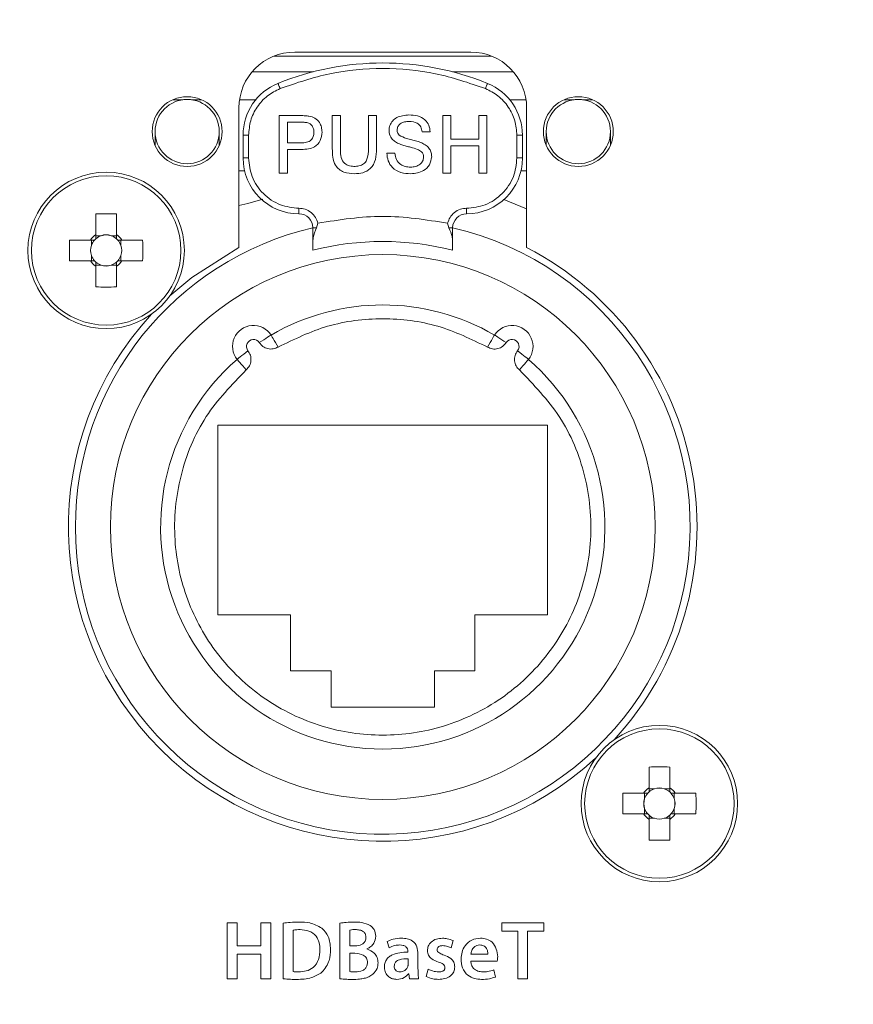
# Model space of a CAD drawing. Header units: millimetres. Extents: x 0 to 1118, y 0 to 864.
# Tile 209 of 248: x 719.32 to 726.78, y 664.65 to 673.46. Entities that reach past the tile are written whole.
import ezdxf

# ---------------------------------------------------------------- set-up
doc = ezdxf.new("R2010")
doc.units = ezdxf.units.MM
doc.styles.add('SLDTEXTSTYLE3', font='TXT', dxfattribs={"width": 0.605})
doc.dimstyles.new('SLDDIMSTYLE1', dxfattribs={"dimtxt": 3.175, "dimasz": 3.302, "dimexe": 0, "dimexo": 0.0625, "dimgap": 0.79375, "dimtad": 0, "dimtih": 1, "dimtoh": 1, "dimdec": 1, "dimlfac": 4, "dimrnd": 1e-09, "dimzin": 12, "dimdsep": 46, "dimtxsty": 'SLDTEXTSTYLE3', "dimsah": 1, "dimcen": 0.09, "dimadec": 0, "dimazin": 3, "dimtfac": 1, "dimtofl": 0, "dimtmove": 0, "dimatfit": 3, "dimfxl": 1, "dimfrac": 2, "dimtolj": 1, "dimtzin": 12, "dimarcsym": 0})

# ---------------------------------------------------------------- blocks, each defined once
blk = doc.blocks.new('_D_5')
at = {"color": 7, "linetype": 'Continuous', "lineweight": 0}
for p, q in [((797.7425, 687.9397), (605.2483, 687.9397)), ((606.8483, 687.9397), (606.8483, 673.1761)), ((606.8483, 653.5397), (606.8483, 668.3033)), ((690.7781, 653.5397), (605.2483, 653.5397))]:
    blk.add_line(p, q, dxfattribs=at)
for points in [[(606.8483, 687.9397), (606.3403, 684.6377), (607.3563, 684.6377)], [(606.8483, 653.5397), (607.3563, 656.8417), (606.3403, 656.8417)]]:
    blk.add_solid(points, dxfattribs=at)
at = {"color": 7, "linetype": 'Continuous', "lineweight": 0, "insert": (601.3913, 672.3961), "char_height": 3.175, "attachment_point": 1, "style": 'SLDTEXTSTYLE3'}
blk.add_mtext('137.6', dxfattribs=at)

msp = doc.modelspace()

# ---------------------------------------------------------------- linework, layer by layer
at = {"color": 9, "linetype": 'Continuous', "lineweight": 15}
for p, q in [((723.5432, 673.1335), (721.5969, 673.1335)), ((721.4011, 672.9926), (721.9465, 672.9926)), ((723.1936, 672.9926), (723.7389, 672.9926)), ((720.7822, 672.7427), (720.6918, 672.7427)), ((720.9482, 672.7427), (720.8579, 672.7427)), ((721.4334, 672.7427), (721.288, 672.7427)), ((723.8521, 672.7427), (723.7066, 672.7427)), ((724.2822, 672.7427), (724.1918, 672.7427)), ((724.4482, 672.7427), (724.3579, 672.7427))]:
    msp.add_line(p, q, dxfattribs=at)
at = {"color": 7, "linetype": 'Continuous', "lineweight": 15}
for p, q in [((723.3575, 673.1692), (721.7825, 673.1692)), ((721.2825, 672.6692), (721.2825, 671.4197)), ((723.8575, 671.4197), (723.8575, 672.6692)), ((721.6445, 672.6006), (721.8332, 672.6006)), ((721.6445, 672.087), (721.6445, 672.6006)), ((722.1187, 672.6006), (722.1911, 672.6006)), ((722.1187, 672.3051), (722.1187, 672.6006)), ((722.1911, 672.6006), (722.1911, 672.3085)), ((722.4414, 672.6006), (722.5138, 672.6006)), ((722.4414, 672.3085), (722.4414, 672.6006)), ((722.5138, 672.6006), (722.5138, 672.3051)), ((723.1065, 672.6006), (723.1789, 672.6006)), ((723.1065, 672.087), (723.1065, 672.6006)), ((723.1789, 672.6006), (723.1789, 672.3899)), ((723.4292, 672.6006), (723.5016, 672.6006)), ((723.4292, 672.3899), (723.4292, 672.6006)), ((723.5016, 672.6006), (723.5016, 672.087)), ((721.8396, 672.5414), (721.717, 672.5414)), ((721.717, 672.5414), (721.717, 672.357)), ((720.5325, 672.4577), (720.5325, 672.3352)), ((721.1075, 672.3352), (721.1075, 672.4577)), ((721.32, 672.2216), (721.32, 672.4256)), ((721.32, 672.4256), (721.37, 672.4256)), ((721.37, 672.4256), (721.37, 672.2216)), ((722.9945, 672.4557), (722.9221, 672.4557)), ((723.77, 672.2216), (723.77, 672.4256)), ((723.77, 672.4256), (723.82, 672.4256)), ((723.82, 672.4256), (723.82, 672.2216)), ((724.0325, 672.4577), (724.0325, 672.3352)), ((724.6075, 672.3352), (724.6075, 672.4577)), ((721.717, 672.357), (721.8409, 672.357)), ((723.1789, 672.3899), (723.4292, 672.3899)), ((723.4292, 672.3306), (723.1789, 672.3306)), ((723.1789, 672.3306), (723.1789, 672.087)), ((723.4292, 672.087), (723.4292, 672.3306)), ((721.37, 672.2216), (721.32, 672.2216)), ((721.8428, 672.2977), (721.717, 672.2977)), ((721.717, 672.2977), (721.717, 672.087)), ((722.606, 672.2648), (722.6784, 672.2648)), ((723.82, 672.2216), (723.77, 672.2216)), ((721.3334, 672.1067), (721.2825, 672.1067)), ((721.717, 672.087), (721.6445, 672.087)), ((723.1789, 672.087), (723.1065, 672.087)), ((723.5016, 672.087), (723.4292, 672.087)), ((723.8575, 672.1067), (723.8067, 672.1067)), ((723.6546, 671.85), (723.8575, 671.7667)), ((720.0025, 671.7208), (720.0025, 671.5354)), ((720.1875, 671.5354), (720.1875, 671.7208)), ((721.82, 671.7716), (721.82, 671.7216)), ((723.32, 671.7216), (723.32, 671.7716)), ((721.99, 671.638), (721.9774, 671.5966)), ((723.1626, 671.5966), (723.15, 671.638)), ((720.0511, 671.5261), (720.0025, 671.5261)), ((720.1875, 671.5261), (720.139, 671.5261)), ((721.9774, 671.5966), (721.945, 671.5966)), ((721.945, 671.4827), (721.945, 671.5966)), ((723.195, 671.5966), (723.1626, 671.5966)), ((723.195, 671.5966), (723.195, 671.4827)), ((719.9538, 671.4867), (719.7684, 671.4867)), ((719.9632, 671.4867), (719.9632, 671.4382)), ((720.2269, 671.4382), (720.2269, 671.4867)), ((720.4216, 671.4867), (720.2362, 671.4867)), ((719.9632, 671.3503), (719.9632, 671.3017)), ((720.2269, 671.3017), (720.2269, 671.3503)), ((719.7684, 671.3017), (719.9538, 671.3017)), ((720.0025, 671.2624), (720.0511, 671.2624)), ((720.0025, 671.253), (720.0025, 671.0676)), ((720.139, 671.2624), (720.1875, 671.2624)), ((720.1875, 671.0676), (720.1875, 671.253)), ((720.2362, 671.3017), (720.4216, 671.3017)), ((724.045, 669.8317), (721.095, 669.8317)), ((721.095, 669.8317), (721.095, 668.1317)), ((724.045, 668.1317), (724.045, 669.8317)), ((721.095, 668.1317), (721.745, 668.1317)), ((721.745, 668.1317), (721.745, 667.6317)), ((723.395, 668.1317), (724.045, 668.1317)), ((723.395, 667.6317), (723.395, 668.1317)), ((721.745, 667.6317), (722.1075, 667.6317)), ((722.1075, 667.6317), (722.1075, 667.3067)), ((723.0325, 667.3067), (723.0325, 667.6317)), ((723.0325, 667.6317), (723.395, 667.6317)), ((722.1075, 667.3067), (723.0325, 667.3067)), ((724.9525, 666.7708), (724.9525, 666.5854)), ((725.1375, 666.5854), (725.1375, 666.7708)), ((724.9038, 666.5367), (724.7184, 666.5367)), ((724.9132, 666.5367), (724.9132, 666.4882)), ((725.0011, 666.5761), (724.9525, 666.5761)), ((725.1375, 666.5761), (725.089, 666.5761)), ((725.1769, 666.4882), (725.1769, 666.5367)), ((725.3716, 666.5367), (725.1862, 666.5367)), ((724.9132, 666.4003), (724.9132, 666.3517)), ((725.1769, 666.3517), (725.1769, 666.4003)), ((724.7184, 666.3517), (724.9038, 666.3517)), ((724.9525, 666.3124), (725.0011, 666.3124)), ((725.089, 666.3124), (725.1375, 666.3124)), ((725.1862, 666.3517), (725.3716, 666.3517)), ((724.9525, 666.303), (724.9525, 666.1176)), ((725.1375, 666.1176), (725.1375, 666.303)), ((721.1777, 665.3771), (721.1777, 664.8771)), ((721.266, 665.3771), (721.1777, 665.3771)), ((721.266, 665.1713), (721.266, 665.3771)), ((721.5679, 665.3771), (721.4795, 665.3771)), ((721.4795, 665.3771), (721.4795, 665.1713)), ((721.5679, 664.8771), (721.5679, 665.3771)), ((721.6785, 665.374), (721.6785, 664.8765)), ((722.1862, 665.3734), (722.1862, 664.8768)), ((724.0101, 665.3771), (723.6357, 665.3771)), ((723.6357, 665.3771), (723.6357, 665.3025)), ((724.0101, 665.3025), (724.0101, 665.3771)), ((721.7669, 664.9403), (721.7669, 665.3109)), ((722.2746, 665.1708), (722.2746, 665.3126)), ((723.6357, 665.3025), (723.778, 665.3025)), ((723.778, 665.3025), (723.778, 664.8771)), ((723.8663, 664.8771), (723.8663, 665.3025)), ((723.8663, 665.3025), (724.0101, 665.3025)), ((721.4795, 665.1713), (721.266, 665.1713)), ((722.3212, 665.1708), (722.2746, 665.1708)), ((722.6096, 665.2098), (722.6269, 665.1546)), ((723.1819, 665.1529), (723.1996, 665.2174)), ((721.266, 664.8771), (721.266, 665.0967)), ((721.266, 665.0967), (721.4795, 665.0967)), ((721.4795, 665.0967), (721.4795, 664.8771)), ((722.2746, 665.1041), (722.3197, 665.1041)), ((722.2746, 664.9402), (722.2746, 665.1041)), ((722.4288, 665.1433), (722.4288, 665.1448)), ((722.7947, 665.1211), (722.7947, 665.1158)), ((722.8852, 664.9651), (722.8852, 665.0972)), ((723.5111, 665.0958), (723.3582, 665.0958)), ((722.7969, 665.0561), (722.7969, 665.0067)), ((723.3582, 665.0348), (723.5951, 665.035)), ((722.8006, 664.9199), (722.8028, 664.92)), ((722.8028, 664.92), (722.8086, 664.8771)), ((722.9771, 664.9622), (722.9592, 664.8966)), ((723.5779, 664.892), (723.5643, 664.955)), ((721.1777, 664.8771), (721.266, 664.8771)), ((721.4795, 664.8771), (721.5679, 664.8771)), ((722.8086, 664.8771), (722.8904, 664.8771)), ((723.778, 664.8771), (723.8663, 664.8771))]:
    msp.add_line(p, q, dxfattribs=at)
at = {"color": 7, "linetype": 'Continuous', "lineweight": 15, "flags": 128}
for points in [[(721.6513, 672.8428), (721.6476, 672.8518), (721.6441, 672.8605), (721.6409, 672.8685), (721.638, 672.8756), (721.6357, 672.8813), (721.634, 672.8856), (721.6329, 672.8882), (721.6325, 672.8891)], [(723.4888, 672.8428), (723.4924, 672.8518), (723.496, 672.8605), (723.4992, 672.8685), (723.502, 672.8756), (723.5044, 672.8813), (723.5061, 672.8856), (723.5072, 672.8882), (723.5075, 672.8891)], [(721.2825, 671.7964), (721.363, 671.8133), (721.4956, 671.8537)], [(721.2825, 671.4197), (720.8607, 671.1527), (720.6659, 670.9891)], [(721.4655, 670.5692), (721.486, 670.5824), (721.5057, 670.5952), (721.5238, 670.6069), (721.5397, 670.6172), (721.5528, 670.6257), (721.5625, 670.6319), (721.5685, 670.6358), (721.5705, 670.6371)], [(721.5705, 670.6371), (721.5717, 670.635), (721.5753, 670.6289), (721.5811, 670.6189), (721.5889, 670.6054), (721.5984, 670.5891), (721.6093, 670.5704), (721.6211, 670.5501), (721.6334, 670.5291)], [(723.5067, 670.5291), (723.519, 670.5501), (723.5308, 670.5704), (723.5416, 670.5891), (723.5511, 670.6054), (723.559, 670.6189), (723.5648, 670.6289), (723.5684, 670.635), (723.5696, 670.6371)], [(723.5696, 670.6371), (723.5716, 670.6358), (723.5776, 670.6319), (723.5872, 670.6257), (723.6003, 670.6172), (723.6162, 670.6069), (723.6344, 670.5952), (723.654, 670.5824), (723.6745, 670.5692)], [(721.2659, 670.419), (721.2678, 670.4205), (721.2734, 670.4249), (721.2825, 670.4321), (721.2946, 670.4417), (721.3095, 670.4535), (721.3265, 670.4669), (721.3449, 670.4814), (721.364, 670.4965)], [(723.776, 670.4965), (723.7952, 670.4814), (723.8136, 670.4669), (723.8305, 670.4535), (723.8454, 670.4417), (723.8576, 670.4321), (723.8667, 670.4249), (723.8722, 670.4205), (723.8741, 670.419)], [(721.3479, 670.3247), (721.3319, 670.3431), (721.3166, 670.3608), (721.3024, 670.3771), (721.2899, 670.3914), (721.2797, 670.4031), (721.2722, 670.4119), (721.2675, 670.4172), (721.2659, 670.419)], [(723.8741, 670.419), (723.8726, 670.4172), (723.8679, 670.4119), (723.8603, 670.4031), (723.8501, 670.3914), (723.8377, 670.3771), (723.8235, 670.3608), (723.8081, 670.3431), (723.7921, 670.3247)]]:
    msp.add_lwpolyline(points, dxfattribs=at)
at = {"color": 7, "linetype": 'Continuous', "lineweight": 15}
for centre, radius in [((720.82, 672.4577), 0.3125), ((720.82, 672.4577), 0.2875), ((724.32, 672.4577), 0.3125), ((724.32, 672.4577), 0.2875), ((720.095, 671.3942), 0.7), ((720.095, 671.3942), 0.6686), ((722.57, 668.9192), 2.4375), ((725.045, 666.4442), 0.7), ((725.045, 666.4442), 0.6686)]:
    msp.add_circle(centre, radius, dxfattribs=at)
for centre, radius, start, end in [((721.7825, 672.6692), 0.5, 90, 180), ((723.3575, 672.6692), 0.5, 0, 90), ((722.57, 670.5716), 2.5, 67.97569, 112.02431), ((721.82, 672.4256), 0.5, 112.02431, 180), ((723.32, 672.4256), 0.5, 0, 67.97569), ((721.82, 672.2216), 0.5, 180, 270), ((723.32, 672.2216), 0.5, 270, 0), ((720.095, 668.979), 2.7433, 88.06774, 91.93226), ((721.82, 671.5966), 0.125, 0, 90), ((723.32, 671.5966), 0.125, 90, 180), ((722.57, 668.9192), 2.75, 103.1366, 180), ((722.57, 668.9192), 2.75, 180, 76.8634), ((720.095, 671.3942), 0.1688, 123.23063, 146.76937), ((720.095, 671.3942), 0.139, 108.43025, 131.71821), ((720.095, 671.3942), 0.139, 71.56975, 108.43025), ((720.095, 671.3942), 0.139, 48.28179, 71.56975), ((720.095, 671.3942), 0.1688, 33.23063, 56.76937), ((722.5092, 671.3942), 2.7423, 178.067, 181.933), ((720.095, 671.3942), 0.139, 161.56975, 198.43025), ((720.095, 671.3942), 0.139, 138.28179, 161.56975), ((720.095, 671.3942), 0.139, 131.71821, 138.28179), ((720.095, 671.3942), 0.139, 41.71821, 48.28179), ((720.095, 671.3942), 0.139, 18.43025, 41.71821), ((720.095, 671.3942), 0.139, 341.56975, 18.43025), ((717.6728, 671.3942), 2.7503, 358.07264, 1.92736), ((722.57, 668.9192), 2.555, 75.84061, 104.15939), ((720.095, 671.3942), 0.139, 198.43025, 221.71821), ((720.095, 671.3942), 0.139, 318.28179, 341.56975), ((722.57, 668.9192), 2.8125, 317.38802, 62.7562), ((720.095, 671.3942), 0.1688, 213.23063, 236.76937), ((720.095, 671.3942), 0.139, 221.71821, 228.28179), ((720.095, 671.3942), 0.139, 228.28179, 251.56975), ((720.095, 671.3942), 0.139, 251.56975, 288.43025), ((720.095, 671.3942), 0.139, 288.43025, 311.71821), ((720.095, 671.3942), 0.1688, 303.23063, 326.76937), ((720.095, 671.3942), 0.139, 311.71821, 318.28179), ((720.095, 673.8094), 2.7433, 268.06774, 271.93226), ((722.57, 668.9192), 1.9875, 59.80727, 120.19273), ((722.57, 668.9192), 2.8125, 137.38802, 312.61198), ((721.4131, 670.5353), 0.1875, 32.89637, 218.30363), ((723.727, 670.5353), 0.1875, 321.69637, 147.10363), ((721.4131, 670.5353), 0.0625, 32.89637, 218.30363), ((723.727, 670.5353), 0.0625, 321.69637, 147.10363), ((722.57, 668.9192), 1.9875, 131.00727, 48.99273), ((725.045, 664.029), 2.7434, 88.06777, 91.93223), ((725.045, 666.4442), 0.1688, 123.23063, 146.76937), ((725.045, 666.4442), 0.139, 71.56975, 108.43025), ((725.045, 666.4442), 0.1688, 33.23063, 56.76937), ((727.4632, 666.4442), 2.7463, 178.06982, 181.93018), ((725.045, 666.4442), 0.139, 138.28179, 161.56975), ((725.045, 666.4442), 0.139, 131.71821, 138.28179), ((725.045, 666.4442), 0.139, 108.43025, 131.71821), ((725.045, 666.4442), 0.139, 48.28179, 71.56975), ((725.045, 666.4442), 0.139, 41.71821, 48.28179), ((725.045, 666.4442), 0.139, 18.43025, 41.71821), ((722.6298, 666.4442), 2.7434, 358.06777, 1.93223), ((725.045, 666.4442), 0.139, 161.56975, 198.43025), ((725.045, 666.4442), 0.139, 198.43025, 221.71821), ((725.045, 666.4442), 0.139, 318.28179, 341.56975), ((725.045, 666.4442), 0.139, 341.56975, 18.43025), ((725.045, 666.4442), 0.1688, 213.23063, 236.76937), ((725.045, 666.4442), 0.139, 221.71821, 228.28179), ((725.045, 666.4442), 0.139, 228.28179, 251.56975), ((725.045, 666.4442), 0.139, 251.56975, 288.43025), ((725.045, 666.4442), 0.139, 288.43025, 311.71821), ((725.045, 666.4442), 0.1688, 303.23063, 326.76937), ((725.045, 666.4442), 0.139, 311.71821, 318.28179), ((725.045, 668.8595), 2.7434, 268.06777, 271.93223)]:
    msp.add_arc(centre, radius, start, end, dxfattribs=at)
for centre, major_axis, start_param, end_param in [((720.095, 671.4115), (0, 0.1229), 5.913772, 6.652598), ((720.0778, 671.3942), (0.1229, 0), 2.77218, 3.511006), ((720.1123, 671.3942), (0.1229, 0), 5.913772, 6.652598), ((720.095, 671.377), (0, 0.1229), 2.77218, 3.511006), ((725.045, 666.4615), (0, 0.1229), 5.913772, 6.652598), ((725.0278, 666.4442), (0.1229, 0), 2.77218, 3.511006), ((725.0623, 666.4442), (0.1229, 0), 5.913772, 6.652598), ((725.045, 666.427), (0, 0.1229), 2.77218, 3.511006)]:
    msp.add_ellipse(centre, major_axis=major_axis, ratio=0.990116, start_param=start_param, end_param=end_param, dxfattribs=at)
for points, knots in [([(723.4888, 672.8428), (723.3414, 672.8932), (723.0438, 672.995), (722.57, 673.035), (722.0962, 672.995), (721.7987, 672.8932), (721.6513, 672.8428)], [0, 0, 0, 0, 0.2476769, 0.5, 0.7523231, 1, 1, 1, 1]), ([(721.6513, 672.8428), (721.6123, 672.8231), (721.5326, 672.7827), (721.4418, 672.6806), (721.3812, 672.5582), (721.3737, 672.4691), (721.37, 672.4256)], [0, 0, 0, 0, 0.244418, 0.499998, 0.755582, 1, 1, 1, 1]), ([(723.77, 672.4256), (723.7664, 672.4691), (723.7589, 672.5582), (723.6982, 672.6806), (723.6075, 672.7827), (723.5277, 672.8231), (723.4888, 672.8428)], [0, 0, 0, 0, 0.244418, 0.500002, 0.755582, 1, 1, 1, 1]), ([(721.8332, 672.6006), (721.8475, 672.6006), (721.873, 672.6005), (721.8983, 672.5972), (721.9094, 672.5958)], [0, 0, 0, 0, 0.560103, 1, 1, 1, 1]), ([(721.9094, 672.5958), (721.928, 672.5912), (721.9652, 672.5822), (722.0034, 672.5427), (722.0233, 672.4977), (722.0254, 672.4679), (722.0265, 672.453)], [0, 0, 0, 0, 0.280023, 0.558912, 0.779395, 1, 1, 1, 1]), ([(722.6258, 672.4665), (722.6275, 672.4824), (722.6309, 672.514), (722.6565, 672.5556), (722.7122, 672.5984), (722.7662, 672.6036), (722.8041, 672.6072)], [0, 0, 0, 0, 0.18703, 0.374127, 0.561141, 1, 1, 1, 1]), ([(722.8041, 672.6072), (722.8295, 672.6056), (722.8803, 672.6024), (722.9461, 672.5701), (722.9863, 672.5156), (722.9918, 672.4757), (722.9945, 672.4557)], [0, 0, 0, 0, 0.280799, 0.560155, 0.779878, 1, 1, 1, 1]), ([(721.8988, 672.5368), (721.8878, 672.5385), (721.8682, 672.5414), (721.8484, 672.5414), (721.8396, 672.5414)], [0, 0, 0, 0, 0.559566, 1, 1, 1, 1]), ([(721.9541, 672.4509), (721.9534, 672.4612), (721.9521, 672.4817), (721.9395, 672.5079), (721.9213, 672.5277), (721.9063, 672.5338), (721.8988, 672.5368)], [0, 0, 0, 0, 0.280258, 0.56007, 0.780145, 1, 1, 1, 1]), ([(722.807, 672.5479), (722.793, 672.5474), (722.7651, 672.5464), (722.728, 672.5321), (722.7027, 672.5043), (722.6997, 672.4823), (722.6982, 672.4713)], [0, 0, 0, 0, 0.281297, 0.560821, 0.780677, 1, 1, 1, 1]), ([(722.9221, 672.4557), (722.9193, 672.4711), (722.9138, 672.5017), (722.8724, 672.5437), (722.8318, 672.5463), (722.807, 672.5479)], [0, 0, 0, 0, 0.281098, 0.560284, 1, 1, 1, 1]), ([(721.8409, 672.357), (721.8566, 672.3575), (721.8879, 672.3586), (721.9301, 672.3772), (721.9515, 672.4138), (721.9532, 672.4385), (721.9541, 672.4509)], [0, 0, 0, 0, 0.281403, 0.559764, 0.779362, 1, 1, 1, 1]), ([(722.0265, 672.453), (722.0238, 672.4273), (722.0183, 672.376), (721.9528, 672.3019), (721.8846, 672.2993), (721.8428, 672.2977)], [0, 0, 0, 0, 0.280751, 0.5597, 1, 1, 1, 1]), ([(722.7016, 672.3555), (722.6901, 672.3621), (722.667, 672.3752), (722.634, 672.4112), (722.6289, 672.4456), (722.6258, 672.4665)], [0, 0, 0, 0, 0.281446, 0.562275, 1, 1, 1, 1]), ([(722.6982, 672.4713), (722.6991, 672.4617), (722.7007, 672.4446), (722.7117, 672.4316), (722.7166, 672.4259)], [0, 0, 0, 0, 0.559614, 1, 1, 1, 1]), ([(722.7166, 672.4259), (722.7383, 672.4151), (722.7742, 672.3971), (722.8287, 672.3853), (722.8744, 672.3734), (722.9039, 672.3624), (722.9186, 672.357)], [0, 0, 0, 0, 0.3384027, 0.5589772, 0.7795359, 1, 1, 1, 1]), ([(722.3175, 672.0804), (722.2848, 672.0822), (722.2198, 672.0858), (722.143, 672.1465), (722.1211, 672.2289), (722.1195, 672.2797), (722.1187, 672.3051)], [0, 0, 0, 0, 0.2807297, 0.557904, 0.7784057, 1, 1, 1, 1]), ([(722.1911, 672.3085), (722.1913, 672.2868), (722.1917, 672.2435), (722.2107, 672.1826), (722.2603, 672.1499), (722.2946, 672.1475), (722.3118, 672.1462)], [0, 0, 0, 0, 0.281789, 0.56012, 0.779382, 1, 1, 1, 1]), ([(722.3118, 672.1462), (722.3269, 672.1469), (722.3569, 672.1482), (722.4012, 672.1641), (722.4411, 672.2201), (722.4413, 672.272), (722.4414, 672.3085)], [0, 0, 0, 0, 0.187568, 0.374247, 0.559725, 1, 1, 1, 1]), ([(722.5138, 672.3051), (722.5133, 672.2728), (722.5122, 672.2088), (722.4691, 672.1247), (722.3933, 672.0845), (722.3428, 672.0817), (722.3175, 672.0804)], [0, 0, 0, 0, 0.2816273, 0.5591529, 0.7789783, 1, 1, 1, 1]), ([(722.8805, 672.2986), (722.8603, 672.3051), (722.8268, 672.3159), (722.7794, 672.3278), (722.7396, 672.3392), (722.7143, 672.3501), (722.7016, 672.3555)], [0, 0, 0, 0, 0.3399374, 0.56002, 0.7800831, 1, 1, 1, 1]), ([(722.9186, 672.357), (722.9322, 672.3501), (722.9594, 672.3363), (722.9888, 672.3048), (723.0053, 672.2686), (723.0069, 672.2447), (723.0077, 672.2328)], [0, 0, 0, 0, 0.28037, 0.559914, 0.779861, 1, 1, 1, 1]), ([(721.37, 672.2216), (721.3761, 672.165), (721.3854, 672.0776), (721.4414, 671.9728), (721.4996, 671.9012), (721.5712, 671.843), (721.676, 671.787), (721.7634, 671.7776), (721.82, 671.7716)], [0, 0, 0, 0, 0.239442, 0.369627, 0.500001, 0.630182, 0.760558, 1, 1, 1, 1]), ([(722.8212, 672.0804), (722.7912, 672.0819), (722.7315, 672.0849), (722.6564, 672.1279), (722.6141, 672.1946), (722.6087, 672.2414), (722.606, 672.2648)], [0, 0, 0, 0, 0.2808143, 0.5595643, 0.7796222, 1, 1, 1, 1]), ([(722.6784, 672.2648), (722.6814, 672.2452), (722.6872, 672.2062), (722.7253, 672.1634), (722.7719, 672.1429), (722.8026, 672.1407), (722.818, 672.1396)], [0, 0, 0, 0, 0.280631, 0.558677, 0.779195, 1, 1, 1, 1]), ([(722.818, 672.1396), (722.8334, 672.1406), (722.8641, 672.1426), (722.9039, 672.1614), (722.9301, 672.1931), (722.9335, 672.2172), (722.9353, 672.2293)], [0, 0, 0, 0, 0.280913, 0.560813, 0.780495, 1, 1, 1, 1]), ([(723.0077, 672.2328), (723.0036, 672.2077), (722.9954, 672.1577), (722.9257, 672.0924), (722.8608, 672.0849), (722.8212, 672.0804)], [0, 0, 0, 0, 0.279943, 0.560078, 1, 1, 1, 1]), ([(722.9353, 672.2293), (722.9344, 672.2381), (722.9328, 672.2558), (722.914, 672.2829), (722.8932, 672.2926), (722.8805, 672.2986)], [0, 0, 0, 0, 0.280076, 0.55996, 1, 1, 1, 1]), ([(723.32, 671.7716), (723.3766, 671.7776), (723.464, 671.787), (723.5688, 671.843), (723.6404, 671.9011), (723.6986, 671.9727), (723.7546, 672.0776), (723.764, 672.165), (723.77, 672.2216)], [0, 0, 0, 0, 0.239444, 0.369627, 0.5, 0.630185, 0.760558, 1, 1, 1, 1]), ([(721.99, 671.638), (721.9838, 671.656), (721.9711, 671.6928), (721.93, 671.7366), (721.8778, 671.7661), (721.8389, 671.7698), (721.82, 671.7716)], [0, 0, 0, 0, 0.242946, 0.5, 0.75706, 1, 1, 1, 1]), ([(723.15, 671.638), (723.1562, 671.656), (723.169, 671.6928), (723.21, 671.7366), (723.2623, 671.7661), (723.3011, 671.7698), (723.32, 671.7716)], [0, 0, 0, 0, 0.2429438, 0.4999981, 0.7570581, 1, 1, 1, 1]), ([(720.0025, 671.5354), (720.0025, 671.534), (720.0025, 671.524), (720.0025, 671.5117), (720.0025, 671.5001), (720.0025, 671.498)], [0, 0, 0, 0, 0.116744, 0.83938, 1, 1, 1, 1]), ([(720.1875, 671.498), (720.1875, 671.5001), (720.1875, 671.5117), (720.1875, 671.524), (720.1875, 671.534), (720.1875, 671.5354)], [0, 0, 0, 0, 0.16062, 0.883256, 1, 1, 1, 1]), ([(721.9774, 671.5966), (721.9652, 671.5665), (721.949, 671.5266), (721.9458, 671.4914), (721.945, 671.4827)], [0, 0, 0, 0, 0.752771, 1, 1, 1, 1]), ([(723.195, 671.4827), (723.1937, 671.4946), (723.1896, 671.5302), (723.1734, 671.5701), (723.1626, 671.5966)], [0, 0, 0, 0, 0.334589, 1, 1, 1, 1]), ([(719.9913, 671.4867), (719.9892, 671.4867), (719.9775, 671.4867), (719.9652, 671.4867), (719.9552, 671.4867), (719.9538, 671.4867)], [0, 0, 0, 0, 0.16062, 0.883257, 1, 1, 1, 1]), ([(720.2362, 671.4867), (720.2348, 671.4867), (720.2248, 671.4867), (720.2125, 671.4867), (720.2009, 671.4867), (720.1988, 671.4867)], [0, 0, 0, 0, 0.116744, 0.83938, 1, 1, 1, 1]), ([(721.945, 671.3966), (721.945, 671.3991), (721.945, 671.4041), (721.945, 671.438), (721.945, 671.4695), (721.945, 671.4827)], [0, 0, 0, 0, 0.367483, 0.734796, 1, 1, 1, 1]), ([(723.195, 671.4827), (723.195, 671.4643), (723.195, 671.4275), (723.195, 671.4006), (723.195, 671.3977), (723.195, 671.3966)], [0, 0, 0, 0, 0.3772748, 0.7548737, 1, 1, 1, 1]), ([(719.9538, 671.3017), (719.9552, 671.3017), (719.9652, 671.3017), (719.9775, 671.3017), (719.9892, 671.3017), (719.9913, 671.3017)], [0, 0, 0, 0, 0.116743, 0.83938, 1, 1, 1, 1]), ([(720.0025, 671.2905), (720.0025, 671.2883), (720.0025, 671.2767), (720.0025, 671.2644), (720.0025, 671.2544), (720.0025, 671.253)], [0, 0, 0, 0, 0.1606204, 0.8832558, 1, 1, 1, 1]), ([(720.1875, 671.253), (720.1875, 671.2544), (720.1875, 671.2644), (720.1875, 671.2767), (720.1875, 671.2883), (720.1875, 671.2905)], [0, 0, 0, 0, 0.1167442, 0.8393796, 1, 1, 1, 1]), ([(720.1988, 671.3017), (720.2009, 671.3017), (720.2125, 671.3017), (720.2248, 671.3017), (720.2348, 671.3017), (720.2362, 671.3017)], [0, 0, 0, 0, 0.16062, 0.883256, 1, 1, 1, 1]), ([(721.6334, 670.5291), (721.7784, 670.5995), (722.0736, 670.7429), (722.57, 670.8015), (723.0664, 670.7429), (723.3617, 670.5995), (723.5067, 670.5291)], [0, 0, 0, 0, 0.245611, 0.5, 0.75439, 1, 1, 1, 1]), ([(721.4655, 670.5692), (721.4756, 670.5567), (721.4957, 670.5318), (721.5414, 670.5127), (721.5902, 670.5097), (721.6193, 670.5228), (721.6334, 670.5291)], [0, 0, 0, 0, 0.2506836, 0.5001938, 0.7593805, 1, 1, 1, 1]), ([(723.5067, 670.5291), (723.5213, 670.5225), (723.5506, 670.5094), (723.5999, 670.513), (723.6447, 670.5324), (723.6648, 670.5573), (723.6745, 670.5692)], [0, 0, 0, 0, 0.250683, 0.500187, 0.75938, 1, 1, 1, 1]), ([(721.3479, 670.3247), (721.3589, 670.3365), (721.3807, 670.3599), (721.3932, 670.4078), (721.3892, 670.4565), (721.3722, 670.4835), (721.364, 670.4965)], [0, 0, 0, 0, 0.250685, 0.500198, 0.759396, 1, 1, 1, 1]), ([(723.776, 670.4965), (723.7675, 670.4829), (723.7504, 670.4559), (723.747, 670.4065), (723.7599, 670.3594), (723.7816, 670.336), (723.7921, 670.3247)], [0, 0, 0, 0, 0.250678, 0.500179, 0.759384, 1, 1, 1, 1]), ([(723.7921, 670.3247), (723.9204, 670.1921), (724.1831, 669.9206), (724.4031, 669.3833), (724.4586, 668.8116), (724.3401, 668.2571), (724.0658, 667.7618), (723.6488, 667.3641), (723.1302, 667.1128), (722.57, 667.0293), (722.0098, 667.1128), (721.4913, 667.3641), (721.0743, 667.7618), (720.7999, 668.2571), (720.6815, 668.8116), (720.7369, 669.3833), (720.9569, 669.9206), (721.2196, 670.1921), (721.3479, 670.3247)], [0, 0, 0, 0, 0.061041, 0.125, 0.188959, 0.25, 0.311041, 0.375, 0.438959, 0.5, 0.561041, 0.625, 0.688959, 0.75, 0.811041, 0.875, 0.938959, 1, 1, 1, 1]), ([(724.9525, 666.5854), (724.9525, 666.584), (724.9525, 666.574), (724.9525, 666.5617), (724.9525, 666.5501), (724.9525, 666.548)], [0, 0, 0, 0, 0.116744, 0.83938, 1, 1, 1, 1]), ([(725.1375, 666.548), (725.1375, 666.5501), (725.1375, 666.5617), (725.1375, 666.574), (725.1375, 666.584), (725.1375, 666.5854)], [0, 0, 0, 0, 0.16062, 0.883256, 1, 1, 1, 1]), ([(724.9413, 666.5367), (724.9392, 666.5367), (724.9275, 666.5367), (724.9152, 666.5367), (724.9052, 666.5367), (724.9038, 666.5367)], [0, 0, 0, 0, 0.1606204, 0.8832558, 1, 1, 1, 1]), ([(725.1862, 666.5367), (725.1848, 666.5367), (725.1748, 666.5367), (725.1625, 666.5367), (725.1509, 666.5367), (725.1488, 666.5367)], [0, 0, 0, 0, 0.116744, 0.83938, 1, 1, 1, 1]), ([(724.9038, 666.3517), (724.9052, 666.3517), (724.9152, 666.3517), (724.9275, 666.3517), (724.9392, 666.3517), (724.9413, 666.3517)], [0, 0, 0, 0, 0.1167442, 0.8393796, 1, 1, 1, 1]), ([(724.9525, 666.3405), (724.9525, 666.3383), (724.9525, 666.3267), (724.9525, 666.3144), (724.9525, 666.3044), (724.9525, 666.303)], [0, 0, 0, 0, 0.1606204, 0.8832558, 1, 1, 1, 1]), ([(725.1375, 666.303), (725.1375, 666.3044), (725.1375, 666.3144), (725.1375, 666.3267), (725.1375, 666.3383), (725.1375, 666.3405)], [0, 0, 0, 0, 0.1167442, 0.8393796, 1, 1, 1, 1]), ([(725.1488, 666.3517), (725.1509, 666.3517), (725.1625, 666.3517), (725.1748, 666.3517), (725.1848, 666.3517), (725.1862, 666.3517)], [0, 0, 0, 0, 0.16062, 0.883256, 1, 1, 1, 1]), ([(721.8214, 665.3839), (721.7946, 665.3836), (721.7468, 665.3831), (721.6994, 665.3768), (721.6785, 665.374)], [0, 0, 0, 0, 0.560023, 1, 1, 1, 1]), ([(722.0262, 665.3289), (721.9903, 665.3481), (721.9261, 665.3825), (721.8535, 665.3835), (721.8214, 665.3839)], [0, 0, 0, 0, 0.557893, 1, 1, 1, 1]), ([(722.3168, 665.3838), (722.2923, 665.3834), (722.2485, 665.3827), (722.2053, 665.3762), (722.1862, 665.3734)], [0, 0, 0, 0, 0.560095, 1, 1, 1, 1]), ([(722.458, 665.352), (722.4329, 665.3635), (722.388, 665.3843), (722.3386, 665.3839), (722.3168, 665.3838)], [0, 0, 0, 0, 0.557708, 1, 1, 1, 1]), ([(722.5078, 665.2562), (722.5053, 665.2779), (722.5009, 665.3166), (722.4711, 665.3412), (722.458, 665.352)], [0, 0, 0, 0, 0.559537, 1, 1, 1, 1]), ([(721.7669, 665.3109), (721.7785, 665.3127), (721.7993, 665.3159), (721.8203, 665.3161), (721.8296, 665.3161)], [0, 0, 0, 0, 0.559748, 1, 1, 1, 1]), ([(721.8296, 665.3161), (721.8567, 665.3143), (721.9107, 665.3106), (721.9752, 665.2644), (722.0046, 665.1999), (722.0068, 665.1576), (722.0078, 665.1364)], [0, 0, 0, 0, 0.280541, 0.558951, 0.779069, 1, 1, 1, 1]), ([(722.103, 665.1394), (722.1004, 665.1799), (722.0956, 665.2522), (722.0474, 665.3055), (722.0262, 665.3289)], [0, 0, 0, 0, 0.560354, 1, 1, 1, 1]), ([(722.2746, 665.3126), (722.2842, 665.3139), (722.3014, 665.3163), (722.3187, 665.3163), (722.3264, 665.3164)], [0, 0, 0, 0, 0.5597101, 1, 1, 1, 1]), ([(722.3264, 665.3164), (722.3387, 665.3158), (722.3635, 665.3146), (722.3967, 665.3015), (722.4171, 665.2749), (722.4187, 665.2553), (722.4195, 665.2455)], [0, 0, 0, 0, 0.281154, 0.56086, 0.779843, 1, 1, 1, 1]), ([(722.4288, 665.1448), (722.441, 665.1508), (722.4655, 665.1626), (722.4991, 665.1999), (722.5045, 665.2349), (722.5078, 665.2562)], [0, 0, 0, 0, 0.281228, 0.562044, 1, 1, 1, 1]), ([(722.4195, 665.2455), (722.4187, 665.2368), (722.4172, 665.2195), (722.4024, 665.1972), (722.3714, 665.1748), (722.3419, 665.1724), (722.3212, 665.1708)], [0, 0, 0, 0, 0.186996, 0.373778, 0.560807, 1, 1, 1, 1]), ([(722.7377, 665.2398), (722.7127, 665.2386), (722.668, 665.2364), (722.6274, 665.2179), (722.6096, 665.2098)], [0, 0, 0, 0, 0.560208, 1, 1, 1, 1]), ([(722.6269, 665.1546), (722.6439, 665.1624), (722.6743, 665.1763), (722.7076, 665.1781), (722.7223, 665.1789)], [0, 0, 0, 0, 0.559555, 1, 1, 1, 1]), ([(722.7223, 665.1789), (722.732, 665.1783), (722.7515, 665.177), (722.7781, 665.1665), (722.7923, 665.1442), (722.7939, 665.1288), (722.7947, 665.1211)], [0, 0, 0, 0, 0.281332, 0.560142, 0.780482, 1, 1, 1, 1]), ([(722.8852, 665.0972), (722.8836, 665.1191), (722.8804, 665.1628), (722.843, 665.2159), (722.7891, 665.2366), (722.7549, 665.2387), (722.7377, 665.2398)], [0, 0, 0, 0, 0.280023, 0.558551, 0.778797, 1, 1, 1, 1]), ([(723.1044, 665.2392), (723.086, 665.2378), (723.0492, 665.2351), (723.0037, 665.2088), (722.974, 665.1701), (722.9706, 665.1412), (722.9689, 665.1267)], [0, 0, 0, 0, 0.2807334, 0.5601272, 0.7800353, 1, 1, 1, 1]), ([(723.0563, 665.1366), (723.0567, 665.1409), (723.0576, 665.1495), (723.0653, 665.1604), (723.081, 665.1709), (723.0957, 665.172), (723.1059, 665.1727)], [0, 0, 0, 0, 0.186947, 0.373763, 0.560846, 1, 1, 1, 1]), ([(723.1996, 665.2174), (723.1825, 665.2245), (723.152, 665.2371), (723.119, 665.2385), (723.1044, 665.2392)], [0, 0, 0, 0, 0.559441, 1, 1, 1, 1]), ([(723.1059, 665.1727), (723.1208, 665.1715), (723.1473, 665.1692), (723.1714, 665.1579), (723.1819, 665.1529)], [0, 0, 0, 0, 0.559612, 1, 1, 1, 1]), ([(723.444, 665.2398), (723.4172, 665.2368), (723.3637, 665.2309), (723.3064, 665.1785), (723.2757, 665.1167), (723.2724, 665.0749), (723.2708, 665.054)], [0, 0, 0, 0, 0.280015, 0.558666, 0.779257, 1, 1, 1, 1]), ([(723.3582, 665.0958), (723.3606, 665.1075), (723.3655, 665.1308), (723.3838, 665.1596), (723.4109, 665.176), (723.4295, 665.178), (723.4389, 665.1789)], [0, 0, 0, 0, 0.280136, 0.560215, 0.77962, 1, 1, 1, 1]), ([(723.4389, 665.1789), (723.4507, 665.1777), (723.4741, 665.1754), (723.4985, 665.1512), (723.5096, 665.1233), (723.5106, 665.105), (723.5111, 665.0958)], [0, 0, 0, 0, 0.28061, 0.557821, 0.779052, 1, 1, 1, 1]), ([(723.5981, 665.0717), (723.5958, 665.0956), (723.5912, 665.1433), (723.556, 665.2036), (723.5004, 665.2347), (723.4628, 665.2381), (723.444, 665.2398)], [0, 0, 0, 0, 0.28003, 0.559696, 0.779274, 1, 1, 1, 1]), ([(722.0078, 665.1364), (722.0061, 665.107), (722.0025, 665.0484), (721.956, 664.9762), (721.8867, 664.9418), (721.8407, 664.9393), (721.8177, 664.938)], [0, 0, 0, 0, 0.28084, 0.559173, 0.779172, 1, 1, 1, 1]), ([(722.0262, 664.9339), (722.0519, 664.9681), (722.098, 665.0295), (722.1015, 665.1057), (722.103, 665.1394)], [0, 0, 0, 0, 0.557974, 1, 1, 1, 1]), ([(722.3197, 665.1041), (722.3465, 665.1019), (722.3801, 665.0992), (722.4128, 665.0766), (722.4293, 665.0554), (722.4317, 665.0354), (722.4332, 665.0221)], [0, 0, 0, 0, 0.498825, 0.62453, 0.750162, 1, 1, 1, 1]), ([(722.5284, 665.0192), (722.5269, 665.0353), (722.5238, 665.0673), (722.4912, 665.1176), (722.4525, 665.1336), (722.4288, 665.1433)], [0, 0, 0, 0, 0.281122, 0.561289, 1, 1, 1, 1]), ([(722.7947, 665.1158), (722.7466, 665.1133), (722.6863, 665.1101), (722.6252, 665.0731), (722.6011, 665.0466), (722.5867, 665.0134), (722.585, 664.9897), (722.5842, 664.9779)], [0, 0, 0, 0, 0.498591, 0.624048, 0.749329, 0.874549, 1, 1, 1, 1]), ([(722.9689, 665.1267), (722.9711, 665.1126), (722.9755, 665.0842), (723.0135, 665.0473), (723.0473, 665.0341), (723.068, 665.0259)], [0, 0, 0, 0, 0.278485, 0.558653, 1, 1, 1, 1]), ([(723.1183, 665.0883), (723.1051, 665.093), (723.0854, 665.1), (723.0644, 665.1136), (723.057, 665.126), (723.0565, 665.1331), (723.0563, 665.1366)], [0, 0, 0, 0, 0.500667, 0.749913, 0.874988, 1, 1, 1, 1]), ([(723.2145, 664.9827), (723.2129, 664.9972), (723.2096, 665.0261), (723.1737, 665.0662), (723.1393, 665.08), (723.1183, 665.0883)], [0, 0, 0, 0, 0.279714, 0.559164, 1, 1, 1, 1]), ([(722.4332, 665.0221), (722.4324, 665.0123), (722.4306, 664.9928), (722.4156, 664.9664), (722.3791, 664.9426), (722.346, 664.9399), (722.3228, 664.938)], [0, 0, 0, 0, 0.187286, 0.373776, 0.56072, 1, 1, 1, 1]), ([(722.4809, 664.9162), (722.4963, 664.9326), (722.5237, 664.962), (722.527, 665.0017), (722.5284, 665.0192)], [0, 0, 0, 0, 0.558828, 1, 1, 1, 1]), ([(722.6725, 664.989), (722.6732, 664.9956), (722.6746, 665.0087), (722.6844, 665.0266), (722.6999, 665.0395), (722.7369, 665.0543), (722.7702, 665.0553), (722.7969, 665.0561)], [0, 0, 0, 0, 0.125197, 0.250053, 0.375051, 0.500438, 1, 1, 1, 1]), ([(722.7969, 665.0067), (722.7967, 665.003), (722.7965, 664.9962), (722.7947, 664.9897), (722.794, 664.9868)], [0, 0, 0, 0, 0.559578, 1, 1, 1, 1]), ([(723.068, 665.0259), (723.0827, 665.021), (723.1032, 665.0142), (723.1243, 664.9942), (723.1256, 664.9819), (723.1263, 664.9757)], [0, 0, 0, 0, 0.561269, 0.780776, 1, 1, 1, 1]), ([(723.2708, 665.054), (723.2731, 665.0266), (723.2775, 664.9718), (723.3243, 664.9067), (723.3888, 664.8748), (723.4318, 664.8718), (723.4533, 664.8703)], [0, 0, 0, 0, 0.280378, 0.55908, 0.779192, 1, 1, 1, 1]), ([(723.4654, 664.938), (723.4502, 664.9393), (723.42, 664.9417), (723.3823, 664.9646), (723.3622, 664.9993), (723.3595, 665.023), (723.3582, 665.0348)], [0, 0, 0, 0, 0.280197, 0.559626, 0.779318, 1, 1, 1, 1]), ([(723.5951, 665.035), (723.5961, 665.0418), (723.5978, 665.054), (723.598, 665.0663), (723.5981, 665.0717)], [0, 0, 0, 0, 0.559822, 1, 1, 1, 1]), ([(721.8177, 664.938), (721.8082, 664.9379), (721.7912, 664.9377), (721.7743, 664.9395), (721.7669, 664.9403)], [0, 0, 0, 0, 0.560085, 1, 1, 1, 1]), ([(721.799, 664.8703), (721.8447, 664.8717), (721.9261, 664.8741), (721.9956, 664.9156), (722.0262, 664.9339)], [0, 0, 0, 0, 0.561088, 1, 1, 1, 1]), ([(722.3228, 664.938), (722.3138, 664.9381), (722.2977, 664.9381), (722.2816, 664.9396), (722.2746, 664.9402)], [0, 0, 0, 0, 0.560019, 1, 1, 1, 1]), ([(722.2961, 664.8703), (722.3182, 664.8708), (722.3545, 664.8715), (722.4043, 664.8796), (722.4458, 664.8916), (722.4692, 664.908), (722.4809, 664.9162)], [0, 0, 0, 0, 0.340257, 0.560411, 0.780383, 1, 1, 1, 1]), ([(722.5842, 664.9779), (722.5863, 664.9619), (722.5906, 664.9298), (722.6198, 664.8933), (722.6574, 664.8742), (722.6826, 664.872), (722.6952, 664.8709)], [0, 0, 0, 0, 0.279488, 0.559086, 0.779236, 1, 1, 1, 1]), ([(722.7238, 664.9374), (722.7161, 664.9381), (722.7007, 664.9394), (722.6824, 664.9526), (722.6737, 664.9708), (722.6729, 664.9829), (722.6725, 664.989)], [0, 0, 0, 0, 0.280091, 0.558903, 0.778941, 1, 1, 1, 1]), ([(722.6952, 664.8709), (722.7182, 664.8735), (722.7592, 664.8781), (722.7879, 664.9071), (722.8006, 664.9199)], [0, 0, 0, 0, 0.559563, 1, 1, 1, 1]), ([(722.794, 664.9868), (722.7904, 664.979), (722.7833, 664.9634), (722.7593, 664.9426), (722.7372, 664.9394), (722.7238, 664.9374)], [0, 0, 0, 0, 0.28053, 0.561457, 1, 1, 1, 1]), ([(722.8904, 664.8771), (722.8886, 664.8935), (722.8855, 664.9227), (722.8853, 664.9521), (722.8852, 664.9651)], [0, 0, 0, 0, 0.559932, 1, 1, 1, 1]), ([(723.0695, 664.9374), (723.0514, 664.9391), (723.0192, 664.9423), (722.9899, 664.9561), (722.9771, 664.9622)], [0, 0, 0, 0, 0.559725, 1, 1, 1, 1]), ([(723.0687, 664.8709), (723.088, 664.872), (723.1265, 664.8742), (723.1764, 664.8974), (723.2094, 664.9371), (723.2128, 664.9675), (723.2145, 664.9827)], [0, 0, 0, 0, 0.281078, 0.560578, 0.780259, 1, 1, 1, 1]), ([(723.1263, 664.9757), (723.1262, 664.9724), (723.1259, 664.966), (723.1218, 664.957), (723.1154, 664.9496), (723.0992, 664.9388), (723.0827, 664.938), (723.0695, 664.9374)], [0, 0, 0, 0, 0.125367, 0.250885, 0.376154, 0.501718, 1, 1, 1, 1]), ([(723.5643, 664.955), (723.5463, 664.9493), (723.514, 664.9391), (723.4803, 664.9384), (723.4654, 664.938)], [0, 0, 0, 0, 0.55971, 1, 1, 1, 1]), ([(721.6785, 664.8765), (721.701, 664.8744), (721.741, 664.8707), (721.7813, 664.8704), (721.799, 664.8703)], [0, 0, 0, 0, 0.559911, 1, 1, 1, 1]), ([(722.1862, 664.8768), (722.2067, 664.8748), (722.2432, 664.871), (722.28, 664.8705), (722.2961, 664.8703)], [0, 0, 0, 0, 0.559883, 1, 1, 1, 1]), ([(722.9592, 664.8966), (722.9788, 664.8882), (723.0139, 664.8731), (723.052, 664.8716), (723.0687, 664.8709)], [0, 0, 0, 0, 0.559301, 1, 1, 1, 1]), ([(723.4533, 664.8703), (723.4771, 664.8713), (723.5197, 664.873), (723.5601, 664.8862), (723.5779, 664.892)], [0, 0, 0, 0, 0.560207, 1, 1, 1, 1])]:
    msp.add_open_spline(points, degree=3, knots=knots, dxfattribs=at)
msp.add_open_spline([(723.15, 671.638), (722.9567, 671.6686), (722.57, 671.7298), (722.1834, 671.6686), (721.99, 671.638)], degree=3, dxfattribs=at)

# ---------------------------------------------------------------- dimensions: what is measured, and where the dimension line sits
at = {"color": 7, "linetype": 'Continuous', "lineweight": 0}
dim = msp.add_linear_dim(base=(606.8483, 653.5397), p1=(799.3425, 687.9397), p2=(692.3781, 653.5397), angle=90, dimstyle='SLDDIMSTYLE1', dxfattribs=at)
dim.commit()
dim.dimension.update_dxf_attribs({"geometry": '_D_5', "text_midpoint": (606.8483, 670.7397), "dimtype": 160})

doc.saveas('drawing.dxf')
